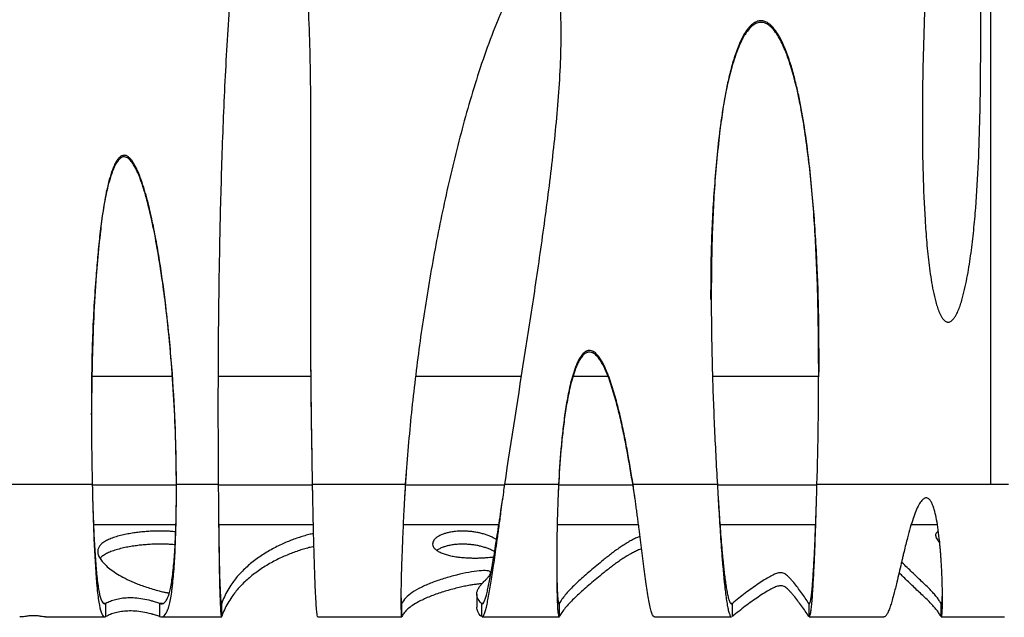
# Model space of a CAD drawing. Header units: millimetres. Extents: x 65 to 2129, y 75 to 1124.
# Tile 5 of 26: x 575 to 951, y 75 to 302. Entities that reach past the tile are written whole.
import ezdxf

# ---------------------------------------------------------------- set-up
doc = ezdxf.new("R2010")
doc.units = ezdxf.units.MM

msp = doc.modelspace()

# ---------------------------------------------------------------- linework, layer by layer
at = {"color": 7, "linetype": 'Continuous', "lineweight": 25}
for p, q in [((945.303, 513.073), (945.303, 125.289)), ((602.738, 166.537), (633.51, 166.537)), ((650.897, 166.537), (686.348, 166.537)), ((726.319, 166.537), (766.535, 166.537)), ((786.254, 166.537), (799.505, 166.537)), ((839.212, 166.537), (879.935, 166.537)), ((722.588, 129.439), (722.251, 124.681)), ((602.928, 125.289), (560.61, 125.289)), ((635.019, 125.018), (602.935, 125.018)), ((650.962, 125.289), (635.025, 125.289)), ((686.904, 125.018), (650.964, 125.018)), ((722.251, 125.289), (686.909, 125.289)), ((760.125, 125.018), (722.275, 125.018)), ((780.661, 125.289), (760.162, 125.289)), ((809, 125.018), (780.682, 125.018)), ((841.189, 125.289), (809.057, 125.289)), ((879.15, 125.018), (841.205, 125.018)), ((945.303, 125.289), (879.158, 125.289)), ((952.198, 125.289), (945.303, 125.289)), ((634.997, 118.845), (635.003, 119.842)), ((759.412, 119.814), (759.402, 119.744)), ((879.008, 119.941), (879.008, 119.927)), ((603.403, 110.065), (634.834, 110.065)), ((651.12, 110.065), (687.224, 110.065)), ((721.437, 110.065), (757.929, 110.065)), ((780.138, 110.065), (811.13, 110.065)), ((842.174, 110.065), (878.666, 110.065)), ((915.097, 110.065), (925.058, 110.065)), ((749.479, 83.504), (749.479, 78.519)), ((608.126, 79.943), (607.361, 79.943)), ((608.126, 74.958), (608.126, 79.943)), ((628.612, 79.943), (628.612, 74.958)), ((629.758, 79.943), (628.612, 79.943)), ((652.261, 74.958), (652.261, 79.943)), ((720.966, 74.958), (720.966, 79.943)), ((751.251, 79.943), (751.251, 74.958)), ((751.768, 79.943), (751.251, 79.943)), ((780.963, 79.943), (780.766, 79.943)), ((780.963, 74.958), (780.963, 79.943)), ((846.935, 79.943), (846.389, 79.943)), ((846.935, 74.958), (846.935, 79.943)), ((876.06, 79.943), (876.06, 74.958)), ((876.291, 79.943), (876.06, 79.943)), ((926.426, 79.943), (926.426, 74.958)), ((926.613, 79.943), (926.426, 79.943)), ((585.057, 74.818), (607.684, 74.818)), ((629.26, 74.818), (652.273, 74.818)), ((688.968, 74.818), (720.879, 74.818)), ((751.534, 74.818), (780.975, 74.818)), ((817.262, 74.818), (846.636, 74.818)), ((876.226, 74.818), (904.65, 74.818)), ((926.54, 74.818), (950.571, 74.818))]:
    msp.add_line(p, q, dxfattribs=at)
for points, knots in [([(942.351, 438.809), (942.569, 433.038), (942.651, 427.265), (942.666, 415.714), (942.599, 409.936), (942.412, 398.377), (942.292, 392.596), (942.063, 381.035), (941.953, 375.254), (941.774, 363.692), (941.704, 357.911), (941.609, 346.347), (941.584, 340.565), (941.553, 323.218), (941.595, 311.652), (941.582, 288.521), (941.526, 276.955), (941.141, 259.61), (940.962, 253.828), (940.45, 242.268), (940.118, 236.495), (939.443, 227.855), (939.189, 224.978), (938.603, 219.231), (938.271, 216.362), (937.5, 210.633), (937.061, 207.772), (936.278, 203.515), (935.996, 202.101), (935.372, 199.288), (935.031, 197.888), (934.45, 195.804), (934.244, 195.113), (933.8, 193.737), (933.562, 193.053), (933.037, 191.696), (932.75, 191.025), (932.263, 190.05), (932.09, 189.731), (931.717, 189.106), (931.514, 188.8), (931.067, 188.222), (930.825, 187.952), (930.269, 187.483), (929.947, 187.281), (929.405, 187.138), (929.221, 187.12), (928.944, 187.14), (928.851, 187.155), (928.671, 187.199), (928.583, 187.228), (928.326, 187.333), (928.164, 187.428), (927.866, 187.643), (927.726, 187.766), (927.334, 188.158), (927.11, 188.449), (926.699, 189.058), (926.514, 189.379), (926.004, 190.351), (925.72, 191.021), (925.206, 192.38), (924.977, 193.071), (924.555, 194.466), (924.363, 195.172), (923.826, 197.292), (923.521, 198.713), (922.973, 201.566), (922.731, 202.997), (922.29, 205.865), (922.092, 207.303), (921.547, 211.623), (921.248, 214.514), (920.736, 220.308), (920.524, 223.21), (919.981, 231.913), (919.744, 237.715), (919.428, 249.323), (919.35, 255.128), (919.313, 266.739), (919.354, 272.546), (919.619, 289.97), (919.983, 301.59), (920.742, 319.027), (921.031, 324.84), (921.677, 336.453), (922.033, 342.255), (923.201, 359.649), (924.109, 371.228), (925.696, 388.569), (926.263, 394.344), (927.49, 405.884), (928.149, 411.649), (929.594, 423.163), (930.378, 428.914), (931.719, 437.523), (932.194, 440.391), (932.975, 444.677), (933.246, 446.104), (933.822, 448.95), (934.126, 450.37), (934.784, 453.198), (935.139, 454.61), (935.744, 456.699), (935.958, 457.391), (936.431, 458.758), (936.687, 459.434), (937.152, 460.419), (937.32, 460.742), (937.623, 461.209), (937.733, 461.362), (937.98, 461.643), (938.118, 461.775), (938.362, 461.917), (938.45, 461.953), (938.634, 461.99), (938.731, 461.989), (938.915, 461.944), (939.001, 461.902), (939.156, 461.796), (939.225, 461.733), (939.417, 461.526), (939.519, 461.372), (939.703, 461.05), (939.784, 460.881), (940.004, 460.369), (940.122, 460.02), (940.333, 459.315), (940.425, 458.958), (940.677, 457.881), (940.814, 457.153), (941.175, 454.971), (941.353, 453.51), (941.655, 450.58), (941.778, 449.113), (941.989, 446.173), (942.077, 444.701), (942.192, 442.492), (942.227, 441.756), (942.276, 440.651), (942.3, 440.098), (942.326, 439.454), (942.337, 439.177), (942.344, 438.993), (942.347, 438.899), (942.351, 438.809)], [0, 0, 0, 0, 0.03125, 0.03125, 0.0625, 0.0625, 0.09375, 0.09375, 0.125, 0.125, 0.15625, 0.15625, 0.1875, 0.1875, 0.25, 0.25, 0.3125, 0.3125, 0.34375, 0.34375, 0.375, 0.375, 0.390625, 0.390625, 0.40625, 0.40625, 0.421875, 0.421875, 0.4296875, 0.4296875, 0.4375, 0.4375, 0.4414063, 0.4414063, 0.4453125, 0.4453125, 0.4492188, 0.4492188, 0.4511719, 0.4511719, 0.453125, 0.453125, 0.4550781, 0.4550781, 0.4570313, 0.4570313, 0.4580078, 0.4580078, 0.4584961, 0.4584961, 0.4589844, 0.4589844, 0.4599609, 0.4599609, 0.4609375, 0.4609375, 0.4628906, 0.4628906, 0.4648438, 0.4648438, 0.46875, 0.46875, 0.4726563, 0.4726563, 0.4765625, 0.4765625, 0.484375, 0.484375, 0.4921875, 0.4921875, 0.5, 0.5, 0.515625, 0.515625, 0.53125, 0.53125, 0.5625, 0.5625, 0.59375, 0.59375, 0.625, 0.625, 0.6875, 0.6875, 0.71875, 0.71875, 0.75, 0.75, 0.8125, 0.8125, 0.84375, 0.84375, 0.875, 0.875, 0.90625, 0.90625, 0.921875, 0.921875, 0.9296875, 0.9296875, 0.9375, 0.9375, 0.9453125, 0.9453125, 0.9492187, 0.9492187, 0.953125, 0.953125, 0.9550781, 0.9550781, 0.9560547, 0.9560547, 0.9570312, 0.9570312, 0.9575195, 0.9575195, 0.9580078, 0.9580078, 0.9584961, 0.9584961, 0.9589844, 0.9589844, 0.9599609, 0.9599609, 0.9609375, 0.9609375, 0.9628906, 0.9628906, 0.9648437, 0.9648437, 0.96875, 0.96875, 0.9765625, 0.9765625, 0.984375, 0.984375, 0.9921875, 0.9921875, 0.9960937, 0.9960937, 0.9980469, 0.9990234, 0.9995117, 0.9995117, 1, 1, 1, 1]), ([(686.909, 125.289), (686.696, 136.132), (686.53, 146.985), (686.297, 168.707), (686.229, 179.578), (686.174, 201.335), (686.189, 212.223), (686.248, 234.016), (686.294, 244.921), (686.29, 261.291), (686.275, 266.75), (686.189, 277.669), (686.117, 283.127), (685.871, 294.038), (685.697, 299.49), (685.183, 310.386), (684.842, 315.83), (683.909, 326.703), (683.316, 332.132), (682.16, 340.261), (681.73, 342.969), (680.772, 348.357), (680.244, 351.04), (679.08, 356.381), (678.449, 359.04), (677.385, 363.003), (677.01, 364.319), (676.2, 366.937), (675.765, 368.242), (675.044, 370.167), (674.792, 370.804), (674.255, 372.065), (673.971, 372.689), (673.351, 373.916), (673.018, 374.518), (672.459, 375.379), (672.263, 375.66), (671.841, 376.201), (671.614, 376.464), (671.122, 376.946), (670.859, 377.165), (670.421, 377.437), (670.266, 377.518), (669.943, 377.649), (669.776, 377.698), (669.432, 377.758), (669.256, 377.766), (668.912, 377.74), (668.739, 377.704), (668.241, 377.542), (667.936, 377.36), (667.392, 376.933), (667.146, 376.684), (666.696, 376.156), (666.494, 375.878), (665.926, 375.02), (665.601, 374.414), (665.303, 373.792)], [0, 0, 0, 0, 0.125, 0.125, 0.25, 0.25, 0.375, 0.375, 0.5, 0.5, 0.5625, 0.5625, 0.625, 0.625, 0.6875, 0.6875, 0.75, 0.75, 0.8125, 0.8125, 0.84375, 0.84375, 0.875, 0.875, 0.90625, 0.90625, 0.921875, 0.921875, 0.9375, 0.9375, 0.9453125, 0.9453125, 0.953125, 0.953125, 0.9609375, 0.9609375, 0.9648437, 0.9648437, 0.96875, 0.96875, 0.9726562, 0.9726562, 0.9746094, 0.9746094, 0.9765625, 0.9765625, 0.9785156, 0.9785156, 0.9804687, 0.9804687, 0.984375, 0.984375, 0.9882812, 0.9882812, 0.9921875, 0.9921875, 1, 1, 1, 1]), ([(665.303, 373.792), (665.019, 373.198), (664.763, 372.592), (664.288, 371.373), (664.069, 370.759), (663.45, 368.903), (663.088, 367.652), (662.421, 365.133), (662.117, 363.865), (661.55, 361.317), (661.286, 360.036), (660.541, 356.187), (660.105, 353.615), (659.307, 348.462), (658.946, 345.881), (657.942, 338.129), (657.376, 332.95), (656.368, 322.576), (655.927, 317.382), (655.132, 306.984), (654.778, 301.778), (654.137, 291.37), (653.85, 286.167), (653.067, 270.561), (652.65, 260.162), (651.963, 239.373), (651.694, 228.983), (651.273, 208.214), (651.12, 197.835), (650.813, 166.715), (650.804, 145.988), (650.962, 125.289)], [0, 0, 0, 0, 0.0078125, 0.0078125, 0.015625, 0.015625, 0.03125, 0.03125, 0.046875, 0.046875, 0.0625, 0.0625, 0.09375, 0.09375, 0.125, 0.125, 0.1875, 0.1875, 0.25, 0.25, 0.3125, 0.3125, 0.375, 0.375, 0.5, 0.5, 0.625, 0.625, 0.75, 0.75, 1, 1, 1, 1]), ([(760.162, 125.289), (762.701, 142.345), (765.431, 159.396), (769.44, 185.014), (770.762, 193.561), (773.318, 210.676), (774.551, 219.245), (776.852, 236.415), (777.921, 245.016), (779.311, 257.955), (779.739, 262.274), (780.497, 270.928), (780.828, 275.265), (781.35, 283.951), (781.541, 288.292), (781.663, 294.801), (781.676, 296.971), (781.626, 301.307), (781.564, 303.475), (781.328, 307.808), (781.157, 309.973), (780.759, 313.218), (780.603, 314.299), (780.22, 316.46), (779.993, 317.542), (779.573, 319.14), (779.419, 319.668), (779.074, 320.716), (778.883, 321.234), (778.452, 322.242), (778.213, 322.735), (777.655, 323.681), (777.334, 324.141), (776.77, 324.748), (776.566, 324.939), (776.127, 325.279), (775.895, 325.425), (775.399, 325.663), (775.131, 325.754), (774.59, 325.862), (774.316, 325.881), (773.76, 325.853), (773.485, 325.806), (772.953, 325.663), (772.691, 325.567), (771.932, 325.225), (771.466, 324.933), (770.58, 324.278), (770.16, 323.913), (769.369, 323.153), (768.994, 322.755), (767.914, 321.527), (767.251, 320.66), (765.99, 318.872), (765.392, 317.949), (764.254, 316.084), (763.712, 315.14), (762.144, 312.28), (761.175, 310.339), (759.331, 306.414), (758.457, 304.43), (755.94, 298.43), (754.399, 294.368), (751.491, 286.165), (750.132, 282.042), (747.556, 273.769), (746.339, 269.618), (744.02, 261.293), (742.917, 257.119), (739.759, 244.567), (737.849, 236.161), (734.351, 219.286), (732.765, 210.817), (729.886, 193.824), (728.594, 185.299), (726.868, 172.472), (726.328, 168.188), (725.319, 159.616), (724.851, 155.328), (723.553, 142.462), (722.83, 133.878), (722.251, 125.289)], [0, 0, 0, 0, 0.125, 0.125, 0.1875, 0.1875, 0.25, 0.25, 0.3125, 0.3125, 0.34375, 0.34375, 0.375, 0.375, 0.40625, 0.40625, 0.421875, 0.421875, 0.4375, 0.4375, 0.453125, 0.453125, 0.4609375, 0.4609375, 0.46875, 0.46875, 0.4726563, 0.4726563, 0.4765625, 0.4765625, 0.4804688, 0.4804688, 0.484375, 0.484375, 0.4863281, 0.4863281, 0.4882813, 0.4882813, 0.4902344, 0.4902344, 0.4921875, 0.4921875, 0.4941406, 0.4941406, 0.4960938, 0.4960938, 0.5, 0.5, 0.5039063, 0.5039063, 0.5078125, 0.5078125, 0.515625, 0.515625, 0.5234375, 0.5234375, 0.53125, 0.53125, 0.546875, 0.546875, 0.5625, 0.5625, 0.59375, 0.59375, 0.625, 0.625, 0.65625, 0.65625, 0.6875, 0.6875, 0.75, 0.75, 0.8125, 0.8125, 0.875, 0.875, 0.90625, 0.90625, 0.9375, 0.9375, 1, 1, 1, 1]), ([(879.953, 168.085), (879.947, 175.062), (879.935, 189.195), (879.252, 210.497), (877.877, 231.95), (875.981, 249.777), (873.966, 263.984), (871.974, 274.572), (869.676, 283.312), (867.329, 290.208), (865.395, 294.427), (863.462, 297.595), (861.851, 299.499), (860.122, 300.828), (858.391, 301.464), (856.575, 301.318), (854.654, 300.338), (852.576, 298.189), (850.604, 294.97), (848.436, 289.893), (846.3, 283.365), (844.45, 275.366), (843.103, 267.262), (841.454, 254.667), (839.801, 237.557), (838.726, 216.425), (838.652, 202.506), (838.617, 195.802)], [0, 0, 0, 0, 0.0842737, 0.1706943, 0.257019, 0.343289, 0.3865036, 0.4297253, 0.4728677, 0.4951113, 0.5173121, 0.528526, 0.5396879, 0.5470913, 0.554568, 0.5612991, 0.5683736, 0.58003, 0.5967499, 0.6135506, 0.6463502, 0.6792483, 0.7122448, 0.7451791, 0.8321246, 0.9191372, 1, 1, 1, 1]), ([(879.158, 125.289), (879.577, 140.399), (879.831, 155.522), (879.795, 178.222), (879.712, 185.791), (879.363, 200.932), (879.096, 208.504), (878.314, 223.651), (877.799, 231.225), (876.754, 242.585), (876.36, 246.371), (875.455, 253.943), (874.944, 257.728), (873.769, 265.263), (873.106, 269.015), (871.942, 274.61), (871.526, 276.469), (870.621, 280.174), (870.131, 282.019), (869.051, 285.688), (868.46, 287.513), (867.466, 290.201), (867.116, 291.09), (866.369, 292.847), (865.971, 293.716), (865.107, 295.426), (864.64, 296.27), (863.617, 297.886), (863.062, 298.662), (862.112, 299.738), (861.775, 300.083), (861.046, 300.723), (860.661, 301.013), (859.832, 301.504), (859.382, 301.707), (858.684, 301.897), (858.446, 301.943), (857.96, 301.992), (857.718, 301.995), (857.238, 301.959), (857, 301.92), (856.527, 301.803), (856.296, 301.725), (855.852, 301.538), (855.637, 301.43), (855.219, 301.187), (855.015, 301.051), (854.431, 300.621), (854.074, 300.3), (853.402, 299.611), (853.086, 299.242), (852.199, 298.099), (851.686, 297.294), (850.746, 295.637), (850.321, 294.783), (849.53, 293.043), (849.163, 292.155), (848.48, 290.367), (848.163, 289.468), (847.268, 286.758), (846.744, 284.935), (845.79, 281.267), (845.361, 279.422), (844.573, 275.717), (844.215, 273.857), (843.552, 270.123), (843.248, 268.251), (842.686, 264.495), (842.427, 262.611), (841.708, 256.957), (841.306, 253.187), (840.615, 245.649), (840.327, 241.881), (839.596, 230.577), (839.286, 223.043), (838.912, 207.98), (838.848, 200.452), (838.907, 185.401), (839.031, 177.879), (839.425, 162.841), (839.696, 155.326), (840.358, 140.302), (840.749, 132.791), (841.189, 125.289)], [0, 0, 0, 0, 0.125, 0.125, 0.1875, 0.1875, 0.25, 0.25, 0.3125, 0.3125, 0.34375, 0.34375, 0.375, 0.375, 0.40625, 0.40625, 0.421875, 0.421875, 0.4375, 0.4375, 0.453125, 0.453125, 0.4609375, 0.4609375, 0.46875, 0.46875, 0.4765625, 0.4765625, 0.484375, 0.484375, 0.4882812, 0.4882812, 0.4921875, 0.4921875, 0.4960937, 0.4960937, 0.4980469, 0.4980469, 0.5, 0.5, 0.5019531, 0.5019531, 0.5039062, 0.5039062, 0.5058594, 0.5058594, 0.5078125, 0.5078125, 0.5117187, 0.5117187, 0.515625, 0.515625, 0.5234375, 0.5234375, 0.53125, 0.53125, 0.5390625, 0.5390625, 0.546875, 0.546875, 0.5625, 0.5625, 0.578125, 0.578125, 0.59375, 0.59375, 0.609375, 0.609375, 0.625, 0.625, 0.65625, 0.65625, 0.6875, 0.6875, 0.75, 0.75, 0.8125, 0.8125, 0.875, 0.875, 0.9375, 0.9375, 1, 1, 1, 1]), ([(635.025, 124.681), (634.942, 131.805), (634.775, 146.06), (633.591, 167.458), (631.625, 188.818), (629.223, 206.54), (626.805, 220.632), (624.91, 229.361), (623.086, 236.273), (621.434, 241.373), (619.808, 245.319), (618.18, 247.997), (617.103, 249.259), (616.036, 249.942), (615.198, 250.16), (614.329, 250.016), (613.37, 249.441), (612.265, 248.141), (611.203, 246.168), (609.701, 242.124), (608.125, 236.232), (606.843, 228.48), (605.296, 215.62), (603.673, 197.646), (602.677, 174.649), (602.612, 159.363), (602.579, 151.771)], [0, 0, 0, 0, 0.0932884, 0.1866517, 0.2799903, 0.373245, 0.419762, 0.4662668, 0.4895394, 0.5128007, 0.5360793, 0.5448011, 0.5535709, 0.5573336, 0.5611334, 0.564536, 0.5685005, 0.5754201, 0.5864423, 0.5975194, 0.6315137, 0.6656388, 0.6997696, 0.8002274, 0.9007743, 1, 1, 1, 1]), ([(635.025, 125.289), (635.012, 130.663), (634.921, 136.034), (634.597, 146.77), (634.364, 152.136), (633.759, 162.862), (633.388, 168.222), (632.501, 178.937), (631.986, 184.292), (630.794, 194.995), (630.117, 200.342), (628.946, 208.356), (628.53, 211.027), (627.633, 216.358), (627.154, 219.017), (626.114, 224.321), (625.554, 226.966), (624.315, 232.232), (623.639, 234.855), (622.474, 238.74), (622.06, 240.028), (621.151, 242.58), (620.659, 243.843), (619.817, 245.689), (619.518, 246.297), (618.863, 247.486), (618.51, 248.066), (617.907, 248.887), (617.695, 249.151), (617.238, 249.648), (616.992, 249.882), (616.584, 250.191), (616.443, 250.286), (616.147, 250.454), (615.99, 250.527), (615.67, 250.639), (615.506, 250.679), (615.169, 250.719), (614.995, 250.718), (614.66, 250.674), (614.494, 250.63), (614.174, 250.508), (614.023, 250.431), (613.735, 250.253), (613.597, 250.15), (613.337, 249.931), (613.215, 249.814), (612.866, 249.447), (612.655, 249.181), (612.265, 248.625), (612.088, 248.338), (611.591, 247.462), (611.305, 246.857), (610.782, 245.623), (610.545, 244.994), (609.886, 243.084), (609.518, 241.798), (608.852, 239.211), (608.557, 237.911), (607.745, 233.996), (607.3, 231.368), (606.512, 226.094), (606.171, 223.446), (605.563, 218.141), (605.295, 215.487), (604.814, 210.18), (604.601, 207.526), (604.025, 199.564), (603.725, 194.255), (603.245, 183.639), (603.066, 178.331), (602.803, 167.717), (602.72, 162.411), (602.639, 151.801), (602.641, 146.497), (602.724, 135.891), (602.806, 130.588), (602.928, 125.289)], [0, 0, 0, 0, 0.0625, 0.0625, 0.125, 0.125, 0.1875, 0.1875, 0.25, 0.25, 0.3125, 0.3125, 0.34375, 0.34375, 0.375, 0.375, 0.40625, 0.40625, 0.4375, 0.4375, 0.453125, 0.453125, 0.46875, 0.46875, 0.4765625, 0.4765625, 0.484375, 0.484375, 0.4882813, 0.4882813, 0.4921875, 0.4921875, 0.4941406, 0.4941406, 0.4960938, 0.4960938, 0.4980469, 0.4980469, 0.5, 0.5, 0.5019531, 0.5019531, 0.5039063, 0.5039063, 0.5058594, 0.5058594, 0.5078125, 0.5078125, 0.5117188, 0.5117188, 0.515625, 0.515625, 0.5234375, 0.5234375, 0.53125, 0.53125, 0.546875, 0.546875, 0.5625, 0.5625, 0.59375, 0.59375, 0.625, 0.625, 0.65625, 0.65625, 0.6875, 0.6875, 0.75, 0.75, 0.8125, 0.8125, 0.875, 0.875, 0.9375, 0.9375, 1, 1, 1, 1]), ([(686.909, 124.681), (686.713, 136.59), (686.319, 160.414), (686.171, 184.439), (686.19, 196.55), (686.191, 196.691)], [0, 0, 0, 0, 0.4969238, 0.9941435, 1, 1, 1, 1]), ([(809.057, 125.289), (808.355, 129.789), (807.601, 134.282), (806.348, 141.002), (805.91, 143.238), (804.981, 147.703), (804.49, 149.93), (803.434, 154.372), (802.87, 156.586), (801.634, 160.979), (800.964, 163.161), (799.812, 166.391), (799.402, 167.461), (798.512, 169.566), (798.032, 170.601), (797.216, 172.108), (796.928, 172.602), (796.301, 173.567), (795.965, 174.035), (795.408, 174.69), (795.214, 174.9), (794.799, 175.3), (794.578, 175.49), (794.228, 175.744), (794.107, 175.824), (793.858, 175.971), (793.729, 176.039), (793.333, 176.215), (793.059, 176.299), (792.627, 176.355), (792.481, 176.361), (792.193, 176.35), (792.051, 176.331), (791.769, 176.272), (791.628, 176.229), (791.358, 176.125), (791.227, 176.064), (790.849, 175.856), (790.611, 175.684), (790.175, 175.308), (789.974, 175.103), (789.596, 174.671), (789.418, 174.443), (789.084, 173.974), (788.928, 173.735), (788.483, 173.004), (788.218, 172.501), (787.728, 171.476), (787.503, 170.954), (787.08, 169.896), (786.883, 169.359), (786.326, 167.742), (786, 166.656), (785.108, 163.379), (784.625, 161.174), (783.776, 156.742), (783.414, 154.515), (782.77, 150.045), (782.489, 147.803), (781.989, 143.308), (781.77, 141.058), (781.184, 134.305), (780.89, 129.799), (780.661, 125.289)], [0, 0, 0, 0, 0.125, 0.125, 0.1875, 0.1875, 0.25, 0.25, 0.3125, 0.3125, 0.375, 0.375, 0.40625, 0.40625, 0.4375, 0.4375, 0.453125, 0.453125, 0.46875, 0.46875, 0.4765625, 0.4765625, 0.484375, 0.484375, 0.4882813, 0.4882813, 0.4921875, 0.4921875, 0.5, 0.5, 0.5039063, 0.5039063, 0.5078125, 0.5078125, 0.5117188, 0.5117188, 0.515625, 0.515625, 0.5234375, 0.5234375, 0.53125, 0.53125, 0.5390625, 0.5390625, 0.546875, 0.546875, 0.5625, 0.5625, 0.578125, 0.578125, 0.59375, 0.59375, 0.625, 0.625, 0.6875, 0.6875, 0.75, 0.75, 0.8125, 0.8125, 0.875, 0.875, 1, 1, 1, 1]), ([(809.057, 124.681), (808.355, 129.182), (807.601, 133.674), (806.348, 140.394), (805.91, 142.631), (804.981, 147.095), (804.49, 149.322), (803.434, 153.765), (802.87, 155.978), (801.634, 160.371), (800.964, 162.553), (799.812, 165.782), (799.402, 166.853), (798.512, 168.958), (798.032, 169.993), (797.216, 171.5), (796.928, 171.994), (796.301, 172.959), (795.965, 173.427), (795.408, 174.081), (795.214, 174.292), (794.799, 174.692), (794.578, 174.882), (794.228, 175.136), (794.107, 175.216), (793.858, 175.363), (793.729, 175.43), (793.333, 175.607), (793.059, 175.69), (792.627, 175.747), (792.481, 175.753), (792.193, 175.741), (792.051, 175.723), (791.769, 175.663), (791.628, 175.621), (791.358, 175.517), (791.227, 175.456), (790.849, 175.248), (790.611, 175.076), (790.175, 174.7), (789.974, 174.495), (789.596, 174.063), (789.418, 173.835), (789.084, 173.366), (788.928, 173.127), (788.483, 172.396), (788.218, 171.893), (787.728, 170.868), (787.503, 170.346), (787.08, 169.288), (786.883, 168.751), (786.326, 167.134), (786, 166.047), (785.108, 162.771), (784.625, 160.566), (783.776, 156.134), (783.414, 153.907), (782.77, 149.437), (782.489, 147.195), (781.989, 142.7), (781.77, 140.45), (781.184, 133.698), (780.89, 129.191), (780.661, 124.681)], [0, 0, 0, 0, 0.125, 0.125, 0.1875, 0.1875, 0.25, 0.25, 0.3125, 0.3125, 0.375, 0.375, 0.40625, 0.40625, 0.4375, 0.4375, 0.453125, 0.453125, 0.46875, 0.46875, 0.4765625, 0.4765625, 0.484375, 0.484375, 0.4882813, 0.4882813, 0.4921875, 0.4921875, 0.5, 0.5, 0.5039063, 0.5039063, 0.5078125, 0.5078125, 0.5117188, 0.5117188, 0.515625, 0.515625, 0.5234375, 0.5234375, 0.53125, 0.53125, 0.5390625, 0.5390625, 0.546875, 0.546875, 0.5625, 0.5625, 0.578125, 0.578125, 0.59375, 0.59375, 0.625, 0.625, 0.6875, 0.6875, 0.75, 0.75, 0.8125, 0.8125, 0.875, 0.875, 1, 1, 1, 1]), ([(602.928, 125.289), (602.984, 122.987), (603.026, 121.258), (603.056, 120.054), (603.058, 119.985), (603.061, 119.886), (603.061, 119.853), (603.062, 119.813), (603.063, 119.797), (603.064, 119.77), (603.064, 119.756), (603.065, 119.716), (603.066, 119.689), (603.072, 119.446), (603.078, 119.23), (603.095, 118.584), (603.106, 118.154), (603.142, 116.866), (603.166, 116.011), (603.294, 111.759), (603.411, 108.434), (603.675, 102.096), (603.822, 99.084), (604.065, 94.893), (604.15, 93.551), (604.283, 91.628), (604.328, 91.003), (604.397, 90.088), (604.42, 89.787), (604.456, 89.342), (604.468, 89.194), (604.485, 88.975), (604.491, 88.902), (604.5, 88.793), (604.503, 88.756), (604.508, 88.702), (604.509, 88.684), (604.512, 88.648), (604.514, 88.633), (604.737, 85.942), (604.979, 83.664), (605.502, 79.912), (605.783, 78.438), (606.385, 76.25), (606.705, 75.535), (607.386, 74.775), (607.746, 74.728), (608.126, 74.958)], [0, 0, 0, 0, 0.0625, 0.0625, 0.0664062, 0.0664062, 0.0683594, 0.0683594, 0.0688477, 0.0688477, 0.0693359, 0.0693359, 0.0703125, 0.0703125, 0.078125, 0.078125, 0.09375, 0.09375, 0.125, 0.125, 0.25, 0.25, 0.375, 0.375, 0.4375, 0.4375, 0.46875, 0.46875, 0.484375, 0.484375, 0.4921875, 0.4921875, 0.4960938, 0.4960938, 0.4980469, 0.4980469, 0.4990234, 0.4990234, 0.5, 0.5, 0.625, 0.625, 0.75, 0.75, 0.875, 0.875, 1, 1, 1, 1]), ([(628.612, 74.958), (629.273, 74.684), (629.868, 74.821), (630.926, 75.792), (631.39, 76.627), (631.838, 77.878), (631.886, 78.021), (631.982, 78.316), (632.028, 78.464), (632.168, 78.945), (632.26, 79.286), (632.529, 80.378), (632.699, 81.194), (633.022, 83.006), (633.175, 84.003), (633.356, 85.361), (633.391, 85.639), (633.444, 86.063), (633.461, 86.206), (633.487, 86.423), (633.495, 86.495), (633.512, 86.641), (633.52, 86.706), (633.589, 87.307), (633.649, 87.858), (633.937, 90.699), (634.137, 93.245), (634.477, 98.807), (634.616, 101.823), (634.833, 108.209), (634.911, 111.577), (634.971, 115.909), (634.981, 116.781), (634.993, 118.096), (634.996, 118.536), (635.001, 119.196), (635.002, 119.417), (635.004, 119.693), (635.004, 119.748), (635.005, 119.831), (635.005, 119.843), (635.005, 119.878), (635.005, 119.896), (635.006, 119.985), (635.006, 120.058), (635.012, 121.334), (635.019, 123.059), (635.025, 125.289)], [0, 0, 0, 0, 0.125, 0.125, 0.25, 0.25, 0.265625, 0.265625, 0.28125, 0.28125, 0.3125, 0.3125, 0.375, 0.375, 0.4375, 0.4375, 0.453125, 0.453125, 0.4609375, 0.4609375, 0.4648438, 0.4648438, 0.46875, 0.46875, 0.5, 0.5, 0.625, 0.625, 0.75, 0.75, 0.875, 0.875, 0.90625, 0.90625, 0.921875, 0.921875, 0.9296875, 0.9296875, 0.9316406, 0.9316406, 0.9326172, 0.9326172, 0.9335938, 0.9335938, 0.9375, 0.9375, 1, 1, 1, 1]), ([(650.962, 125.289), (650.972, 124.178), (650.992, 121.903), (651.024, 118.37), (651.064, 114.163), (651.112, 109.445), (651.169, 104.456), (651.229, 99.865), (651.285, 96.135), (651.335, 93.162), (651.379, 90.828), (651.437, 88.087), (651.516, 84.936), (651.626, 81.537), (651.744, 78.811), (651.865, 76.785), (651.986, 75.484), (652.091, 74.815), (652.157, 74.895), (652.177, 74.92)], [0, 0, 0, 0, 0.04397, 0.0900472, 0.1389861, 0.210039, 0.2782967, 0.3437588, 0.406425, 0.4466588, 0.4856489, 0.5233953, 0.5917544, 0.6676432, 0.7510587, 0.8185863, 0.8903501, 0.9663492, 1, 1, 1, 1]), ([(688.968, 74.898), (688.945, 74.877), (688.86, 74.798), (688.717, 75.359), (688.542, 76.543), (688.375, 78.36), (688.215, 80.7), (688.061, 83.521), (687.916, 86.755), (687.777, 90.342), (687.646, 94.218), (687.521, 98.319), (687.405, 102.585), (687.295, 106.957), (687.192, 111.38), (687.107, 115.326), (687.036, 118.846), (686.974, 122.005), (686.931, 124.176), (686.909, 125.289)], [0, 0, 0, 0, 0.0266084, 0.0986812, 0.1696273, 0.2394468, 0.3081396, 0.3757058, 0.4421452, 0.507458, 0.5716441, 0.6347035, 0.6966362, 0.7574423, 0.8171218, 0.8756747, 0.9140925, 0.9559565, 1, 1, 1, 1]), ([(687.015, 119.932), (687.002, 120.526), (686.967, 122.113), (686.931, 123.692), (686.909, 124.681)], [0, 0, 0, 0, 0.37361822, 1, 1, 1, 1]), ([(722.251, 125.289), (722.185, 124.145), (722.056, 121.917), (721.865, 118.526), (721.656, 114.592), (721.435, 110.11), (721.217, 105.246), (721.031, 100.624), (720.892, 96.764), (720.79, 93.605), (720.717, 91.061), (720.649, 88.359), (720.596, 85.548), (720.565, 82.729), (720.562, 80.225), (720.587, 78.109), (720.639, 76.436), (720.721, 75.328), (720.801, 74.797), (720.862, 74.875), (720.879, 74.896)], [0, 0, 0, 0, 0.0453078, 0.0883138, 0.1335601, 0.2006813, 0.2669313, 0.332312, 0.3968257, 0.4393656, 0.4815215, 0.5232941, 0.5818416, 0.6423458, 0.704809, 0.7692331, 0.8356198, 0.9039708, 0.9742875, 1, 1, 1, 1]), ([(722.251, 124.681), (722.185, 123.665), (722.081, 122.081), (721.981, 120.488), (721.945, 119.918)], [0, 0, 0, 0, 0.64155647, 1, 1, 1, 1]), ([(751.534, 74.892), (751.584, 74.872), (751.773, 74.795), (752.12, 75.306), (752.572, 76.381), (753.037, 78.017), (753.512, 80.101), (753.999, 82.582), (754.491, 85.362), (754.993, 88.399), (755.513, 91.726), (756.068, 95.456), (756.667, 99.643), (757.309, 104.276), (757.996, 109.325), (758.64, 114.111), (759.233, 118.504), (759.716, 122.053), (760.029, 124.322), (760.162, 125.289)], [0, 0, 0, 0, 0.02443909, 0.09361824, 0.16111216, 0.22692199, 0.29104894, 0.35349437, 0.41425975, 0.47129513, 0.52859095, 0.58888446, 0.65217601, 0.71846586, 0.78775416, 0.86004097, 0.9099161, 0.96159667, 1, 1, 1, 1]), ([(780.661, 125.289), (780.619, 124.322), (780.546, 122.623), (780.445, 120.205), (780.363, 118.009), (780.262, 115.012), (780.155, 111.15), (780.058, 106.486), (779.992, 101.815), (779.964, 98.17), (779.956, 95.5), (779.955, 93.732), (779.96, 92.002), (779.969, 90.315), (779.988, 88.157), (780.024, 85.607), (780.091, 82.823), (780.179, 80.326), (780.291, 78.195), (780.425, 76.493), (780.582, 75.353), (780.72, 74.8), (780.81, 74.878), (780.835, 74.9)], [0, 0, 0, 0, 0.0383036, 0.0673368, 0.0952835, 0.1248591, 0.1856603, 0.2486891, 0.3139484, 0.3814409, 0.4090771, 0.4370715, 0.4654245, 0.4941362, 0.5232066, 0.5803888, 0.6399242, 0.7018135, 0.7660576, 0.8326572, 0.9016129, 0.972925, 1, 1, 1, 1]), ([(780.661, 124.681), (780.62, 123.822), (780.546, 122.311), (780.471, 120.737), (780.441, 120.028), (780.439, 119.973)], [0, 0, 0, 0, 0.5489463, 0.9650265, 1, 1, 1, 1]), ([(817.262, 74.92), (817.19, 74.895), (816.952, 74.814), (816.538, 75.518), (816.024, 76.94), (815.508, 79.047), (814.991, 81.691), (814.474, 84.795), (813.956, 88.266), (813.438, 92.017), (812.919, 95.968), (812.399, 100.043), (811.878, 104.173), (811.428, 107.739), (811.052, 110.679), (810.754, 112.985), (810.455, 115.256), (810.156, 117.486), (809.844, 119.758), (809.478, 122.358), (809.21, 124.221), (809.057, 125.289)], [0, 0, 0, 0, 0.0336882, 0.1117146, 0.1876173, 0.2613968, 0.3330533, 0.4025872, 0.4699989, 0.535289, 0.5984581, 0.6595068, 0.718436, 0.7752465, 0.8067664, 0.8375946, 0.8677314, 0.8971769, 0.9259315, 0.9575636, 1, 1, 1, 1]), ([(809.833, 119.82), (809.749, 120.356), (809.494, 121.981), (809.232, 123.598), (809.057, 124.681)], [0, 0, 0, 0, 0.3297608, 1, 1, 1, 1]), ([(841.189, 125.289), (841.285, 123.622), (841.472, 120.351), (841.758, 115.44), (842.055, 110.618), (842.366, 105.855), (842.692, 101.207), (842.975, 97.492), (843.209, 94.642), (843.388, 92.566), (843.571, 90.567), (843.8, 88.23), (844.08, 85.614), (844.421, 82.849), (844.785, 80.359), (845.171, 78.224), (845.579, 76.514), (846.01, 75.363), (846.365, 74.801), (846.577, 74.879), (846.636, 74.901)], [0, 0, 0, 0, 0.0658169, 0.1291644, 0.1929751, 0.2575368, 0.3228498, 0.3889144, 0.4222418, 0.4557575, 0.4894614, 0.5233536, 0.5799494, 0.6390634, 0.7006956, 0.7648458, 0.8315139, 0.9006998, 0.9724031, 1, 1, 1, 1]), ([(876.226, 74.914), (876.264, 74.89), (876.394, 74.81), (876.606, 75.472), (876.863, 76.826), (877.107, 78.85), (877.34, 81.407), (877.56, 84.431), (877.769, 87.835), (877.966, 91.54), (878.152, 95.468), (878.325, 99.549), (878.487, 103.715), (878.636, 107.907), (878.774, 112.072), (878.902, 116.197), (879.027, 120.605), (879.111, 123.625), (879.158, 125.289)], [0, 0, 0, 0, 0.0317946, 0.108314, 0.1829637, 0.2557437, 0.3266538, 0.3956939, 0.4628639, 0.5281637, 0.5915934, 0.6531527, 0.7128418, 0.7706606, 0.826609, 0.8806872, 0.9342577, 1, 1, 1, 1]), ([(926.54, 74.901), (926.563, 74.879), (926.645, 74.801), (926.756, 75.35), (926.87, 76.463), (926.94, 77.926), (926.978, 79.453), (926.995, 80.898), (926.996, 82.46), (926.981, 84.117), (926.95, 85.918), (926.885, 88.414), (926.763, 91.695), (926.589, 94.981), (926.429, 97.427), (926.314, 99.002), (926.189, 100.555), (926.022, 102.435), (925.741, 105.238), (925.3, 108.807), (924.672, 112.537), (924.004, 115.381), (923.317, 117.414), (922.673, 118.759), (922.118, 119.498), (921.738, 119.825), (921.496, 120.003), (921.098, 120.184), (920.555, 120.195), (920.063, 120.005), (919.685, 119.739), (919.388, 119.474), (918.767, 118.821), (917.849, 117.381), (916.777, 115.04), (915.714, 112.131), (914.66, 108.732), (913.756, 105.427), (912.975, 102.364), (912.419, 100.089), (911.966, 98.197), (911.616, 96.711), (911.097, 94.489), (910.409, 91.51), (909.67, 88.348), (909.024, 85.68), (908.497, 83.599), (907.951, 81.571), (907.385, 79.638), (906.769, 77.818), (906.144, 76.326), (905.511, 75.302), (905.01, 74.797), (904.727, 74.874), (904.65, 74.895)], [0, 0, 0, 0, 0.0142482, 0.0511119, 0.0863488, 0.1199599, 0.1414701, 0.1622581, 0.1823243, 0.2016693, 0.2202936, 0.2405627, 0.276725, 0.3102872, 0.3229908, 0.33528, 0.3471557, 0.3586185, 0.377662, 0.4090948, 0.435377, 0.4565956, 0.469288, 0.4793663, 0.4871158, 0.4879507, 0.4896275, 0.4932655, 0.4967052, 0.5004574, 0.5038712, 0.5061445, 0.5086084, 0.5223222, 0.540808, 0.5614734, 0.5862208, 0.6151033, 0.6344372, 0.6552778, 0.6676193, 0.6791789, 0.6910818, 0.7223328, 0.7557349, 0.7792071, 0.8036393, 0.8249617, 0.8537511, 0.8843199, 0.9166689, 0.9507988, 0.9867101, 1, 1, 1, 1]), ([(603.062, 119.834), (603.085, 119.056), (603.135, 117.364), (603.221, 114.775), (603.32, 112.086), (603.427, 109.45), (603.567, 106.313), (603.748, 102.747), (603.954, 99.299), (604.149, 96.472), (604.326, 94.192), (604.557, 91.555), (604.853, 88.733), (605.23, 85.959), (605.636, 83.718), (606.072, 82.001), (606.538, 80.785), (607.034, 80.056), (607.556, 79.742), (607.938, 79.876), (608.126, 79.943)], [0, 0, 0, 0, 0.0352849, 0.0766723, 0.1178053, 0.1586844, 0.19931, 0.2664353, 0.3328604, 0.376768, 0.4203657, 0.4636543, 0.5374375, 0.6092841, 0.6791989, 0.7471872, 0.8132548, 0.877408, 0.9396539, 1, 1, 1, 1]), ([(628.612, 79.943), (628.931, 79.873), (629.561, 79.734), (630.401, 80.171), (631.148, 81.037), (631.8, 82.34), (632.367, 84.065), (632.876, 86.243), (633.326, 88.859), (633.712, 91.83), (634.04, 95.091), (634.317, 98.646), (634.548, 102.512), (634.734, 106.654), (634.873, 111.029), (634.958, 115.06), (634.985, 117.622), (634.996, 118.648)], [0, 0, 0, 0, 0.0716917, 0.1413789, 0.2090807, 0.274818, 0.3400205, 0.4074226, 0.4766639, 0.5440815, 0.6096325, 0.6761956, 0.7437796, 0.812393, 0.8820438, 0.9527397, 1, 1, 1, 1]), ([(651.03, 117.995), (651.039, 117.094), (651.066, 114.591), (651.112, 110.598), (651.169, 106.163), (651.229, 102.082), (651.285, 98.767), (651.335, 96.123), (651.379, 94.049), (651.437, 91.613), (651.516, 88.811), (651.626, 85.79), (651.744, 83.368), (651.865, 81.567), (651.986, 80.41), (652.091, 79.815), (652.157, 79.886), (652.177, 79.908)], [0, 0, 0, 0, 0.04441353, 0.12326864, 0.19902174, 0.27167249, 0.34122057, 0.38587289, 0.42914508, 0.47103712, 0.54690455, 0.63112934, 0.72370833, 0.79865455, 0.87830271, 0.96265185, 1, 1, 1, 1]), ([(751.534, 79.884), (751.584, 79.866), (751.773, 79.798), (752.12, 80.252), (752.572, 81.207), (753.037, 82.662), (753.512, 84.514), (753.999, 86.719), (754.491, 89.19), (754.993, 91.89), (755.513, 94.848), (756.068, 98.163), (756.667, 101.885), (757.309, 106.003), (757.996, 110.491), (758.64, 114.745), (759.117, 117.889), (759.35, 119.41), (759.412, 119.81)], [0, 0, 0, 0, 0.0263228, 0.1008405, 0.1735498, 0.2444524, 0.31355, 0.3808444, 0.4463377, 0.50782, 0.5695911, 0.6346014, 0.7028517, 0.7743422, 0.8490735, 0.9270456, 0.9808469, 1, 1, 1, 1]), ([(841.504, 119.823), (841.588, 118.528), (841.767, 115.792), (842.055, 111.64), (842.366, 107.407), (842.692, 103.275), (842.975, 99.973), (843.209, 97.439), (843.388, 95.594), (843.571, 93.817), (843.8, 91.739), (844.08, 89.415), (844.421, 86.957), (844.785, 84.743), (845.171, 82.846), (845.579, 81.326), (846.01, 80.302), (846.365, 79.803), (846.577, 79.873), (846.636, 79.892)], [0, 0, 0, 0, 0.0617148, 0.1304521, 0.200001, 0.2703619, 0.3415352, 0.3774408, 0.4135499, 0.4498626, 0.4863788, 0.5473582, 0.6110532, 0.6774637, 0.7465897, 0.8184311, 0.8929877, 0.9702593, 1, 1, 1, 1]), ([(876.226, 79.903), (876.264, 79.882), (876.394, 79.811), (876.606, 80.399), (876.863, 81.603), (877.107, 83.402), (877.34, 85.675), (877.56, 88.363), (877.769, 91.388), (877.966, 94.682), (878.152, 98.174), (878.325, 101.801), (878.487, 105.505), (878.636, 109.231), (878.774, 112.933), (878.899, 116.498), (878.973, 118.825), (879.008, 119.931)], [0, 0, 0, 0, 0.0342022, 0.116515, 0.1968157, 0.2751042, 0.3513803, 0.4256441, 0.4978954, 0.5681341, 0.6363603, 0.7025739, 0.7667748, 0.8289633, 0.8891392, 0.9473026, 1, 1, 1, 1]), ([(634.743, 107.237), (634.414, 107.278), (633.749, 107.362), (632.468, 107.462), (631.047, 107.535), (629.302, 107.575), (627.156, 107.555), (624.903, 107.455), (622.758, 107.295), (620.689, 107.082), (618.531, 106.795), (616.362, 106.429), (614.085, 105.948), (611.905, 105.363), (609.914, 104.673), (608.2, 103.893), (606.819, 103.026), (605.808, 102.077), (605.187, 101.071), (604.94, 100.014), (605.053, 98.805), (605.612, 97.443), (606.678, 95.926), (608.176, 94.363), (610.099, 92.763), (612.463, 91.151), (615.314, 89.541), (618.754, 87.952), (622.799, 86.394), (626.236, 85.38), (627.931, 84.879)], [0, 0, 0, 0, 0.0060761, 0.0122967, 0.0176917, 0.022607, 0.029935, 0.0383015, 0.0477019, 0.0588558, 0.0718256, 0.0894086, 0.1093766, 0.1360609, 0.1656715, 0.1979559, 0.2352439, 0.2750635, 0.3171765, 0.3613706, 0.4074545, 0.4685614, 0.5320925, 0.5976817, 0.6649146, 0.733295, 0.8009886, 0.8685288, 0.9351426, 1, 1, 1, 1]), ([(687.305, 106.628), (686.7, 106.489), (685.285, 106.165), (683.359, 105.615), (681.278, 104.953), (679.186, 104.199), (677.08, 103.354), (674.903, 102.388), (672.684, 101.298), (670.452, 100.082), (668.286, 98.775), (666.201, 97.38), (664.211, 95.903), (662.331, 94.35), (660.57, 92.723), (658.938, 91.03), (657.443, 89.276), (655.943, 87.27), (654.517, 85.011), (653.216, 82.498), (652.581, 80.8), (652.261, 79.943)], [0, 0, 0, 0, 0.0163135, 0.0382357, 0.063627, 0.0923942, 0.1244334, 0.1596325, 0.2018609, 0.2476085, 0.2967086, 0.3489903, 0.4042791, 0.4623962, 0.5231582, 0.5863752, 0.6518491, 0.7193717, 0.8105211, 0.9042636, 1, 1, 1, 1]), ([(757.034, 104.253), (756.702, 104.459), (756.053, 104.862), (754.862, 105.438), (753.565, 105.962), (752.177, 106.417), (750.726, 106.797), (749.251, 107.097), (747.779, 107.316), (746.48, 107.446), (745.406, 107.507), (744.655, 107.531), (743.899, 107.535), (742.961, 107.516), (741.883, 107.454), (740.884, 107.352), (739.989, 107.226), (738.918, 107.034), (737.742, 106.748), (736.439, 106.323), (735.243, 105.791), (734.213, 105.155), (733.427, 104.457), (732.901, 103.716), (732.637, 102.915), (732.687, 102.075), (733.103, 101.218), (733.888, 100.399), (735.039, 99.641), (736.476, 98.994), (738.124, 98.464), (739.866, 98.05), (741.682, 97.739), (743.485, 97.521), (745.151, 97.381), (746.909, 97.291), (748.687, 97.259), (750.374, 97.278), (751.934, 97.338), (753.705, 97.458), (755.113, 97.6), (755.792, 97.716), (755.995, 97.75)], [0, 0, 0, 0, 0.0410654, 0.0802243, 0.1155054, 0.1464169, 0.1726311, 0.1939898, 0.2097804, 0.221564, 0.2262098, 0.2302627, 0.2340147, 0.2378146, 0.2450886, 0.2543162, 0.2631932, 0.2735587, 0.2957235, 0.3223382, 0.3599403, 0.4025147, 0.4490175, 0.49834, 0.5493405, 0.6072927, 0.6643126, 0.7188719, 0.7695656, 0.8151655, 0.8485558, 0.8773152, 0.9012504, 0.9160982, 0.9285108, 0.9389471, 0.9481923, 0.9562779, 0.9649941, 0.974871, 0.9924625, 1, 1, 1, 1]), ([(811.706, 105.53), (811.261, 105.348), (810.182, 104.909), (808.738, 104.184), (807.145, 103.304), (805.561, 102.324), (803.961, 101.25), (802.382, 100.119), (800.814, 98.939), (799.249, 97.72), (797.377, 96.224), (795.215, 94.453), (792.786, 92.413), (790.494, 90.434), (788.377, 88.535), (786.466, 86.73), (784.722, 84.959), (783.198, 83.234), (781.904, 81.568), (781.272, 80.477), (780.963, 79.943)], [0, 0, 0, 0, 0.0215656, 0.0522049, 0.0856431, 0.1252486, 0.167438, 0.2118285, 0.2580636, 0.3058125, 0.3547695, 0.4334692, 0.5134625, 0.5938573, 0.6653169, 0.7359182, 0.8051588, 0.8725591, 0.9376561, 1, 1, 1, 1]), ([(925.455, 107.312), (925.416, 107.301), (925.005, 107.181), (924.751, 106.911), (924.386, 106.47), (924.339, 105.924), (924.472, 105.286), (924.807, 104.578), (925.315, 103.813), (925.712, 103.286), (925.957, 103.015), (925.958, 103.014)], [0, 0, 0, 0, 0.0081542, 0.0865722, 0.1872321, 0.3167004, 0.466013, 0.6318837, 0.8108568, 0.9993587, 1, 1, 1, 1]), ([(634.524, 102.278), (634.263, 102.311), (633.663, 102.385), (632.466, 102.478), (631.047, 102.55), (629.302, 102.59), (627.156, 102.57), (624.903, 102.47), (622.758, 102.311), (620.689, 102.098), (618.531, 101.811), (616.362, 101.445), (614.085, 100.964), (611.905, 100.379), (609.913, 99.689), (608.204, 98.908), (606.808, 98.046), (606.214, 97.436), (605.91, 97.123)], [0, 0, 0, 0, 0.01755222, 0.04031684, 0.06005984, 0.07804769, 0.10486478, 0.13548229, 0.16988354, 0.21070145, 0.25816507, 0.32251062, 0.39558424, 0.49323641, 0.60159732, 0.71974327, 0.85620022, 1, 1, 1, 1]), ([(687.431, 101.673), (686.783, 101.525), (685.323, 101.191), (683.358, 100.631), (681.279, 99.969), (679.186, 99.214), (677.08, 98.37), (674.903, 97.404), (672.684, 96.314), (670.452, 95.098), (668.286, 93.79), (666.201, 92.396), (664.211, 90.919), (662.331, 89.365), (660.57, 87.739), (658.938, 86.046), (657.443, 84.291), (655.943, 82.286), (654.517, 80.026), (653.216, 77.513), (652.581, 75.816), (652.261, 74.958)], [0, 0, 0, 0, 0.0174642, 0.0393608, 0.0647223, 0.093456, 0.1254576, 0.1606155, 0.2027945, 0.2484887, 0.2975313, 0.3497518, 0.4049759, 0.4630251, 0.523716, 0.586859, 0.6522563, 0.7196999, 0.8107427, 0.9043755, 1, 1, 1, 1]), ([(756.311, 99.696), (756.207, 99.76), (755.778, 100.019), (754.856, 100.454), (753.566, 100.977), (752.177, 101.432), (750.726, 101.813), (749.251, 102.112), (747.779, 102.331), (746.48, 102.461), (745.406, 102.522), (744.655, 102.546), (743.899, 102.551), (742.961, 102.532), (741.883, 102.47), (740.884, 102.367), (739.989, 102.241), (738.918, 102.049), (737.743, 101.764), (736.435, 101.339), (735.264, 100.806), (734.538, 100.403), (734.291, 100.186), (734.289, 100.185)], [0, 0, 0, 0, 0.033694, 0.1382801, 0.2325094, 0.3150682, 0.3850815, 0.4421266, 0.4843002, 0.515772, 0.5281802, 0.5390047, 0.5490255, 0.5591744, 0.5786019, 0.6032471, 0.626956, 0.6546401, 0.7138383, 0.784921, 0.8853494, 0.9990577, 1, 1, 1, 1]), ([(812.307, 100.781), (812.226, 100.753), (811.492, 100.494), (810.324, 99.974), (808.725, 99.199), (807.15, 98.319), (805.56, 97.34), (803.961, 96.266), (802.382, 95.134), (800.814, 93.955), (799.249, 92.736), (797.377, 91.24), (795.215, 89.468), (792.786, 87.428), (790.494, 85.45), (788.377, 83.55), (786.466, 81.746), (784.722, 79.975), (783.198, 78.25), (781.904, 76.583), (781.272, 75.492), (780.963, 74.958)], [0, 0, 0, 0, 0.0033836, 0.0306341, 0.0609895, 0.0941178, 0.1333561, 0.1751545, 0.2191336, 0.2649402, 0.3122466, 0.3607498, 0.4387201, 0.5179719, 0.5976216, 0.6684189, 0.7383658, 0.8069646, 0.8737402, 0.938234, 1, 1, 1, 1]), ([(779.958, 95.846), (779.96, 95.218), (779.966, 93.942), (779.986, 91.789), (780.024, 89.408), (780.091, 86.934), (780.179, 84.714), (780.291, 82.819), (780.425, 81.307), (780.582, 80.294), (780.72, 79.802), (780.81, 79.872), (780.835, 79.891)], [0, 0, 0, 0, 0.0641987, 0.1303654, 0.2346543, 0.3432364, 0.4561138, 0.5732887, 0.6947625, 0.8205369, 0.9506129, 1, 1, 1, 1]), ([(926.426, 79.943), (926.209, 80.339), (925.758, 81.164), (924.794, 82.445), (923.621, 83.815), (922.238, 85.273), (920.693, 86.805), (919.02, 88.41), (917.252, 90.082), (915.413, 91.828), (913.535, 93.638), (912.19, 94.953), (911.48, 95.663), (911.392, 95.751)], [0, 0, 0, 0, 0.0751027, 0.156124, 0.2428358, 0.3350696, 0.4326994, 0.5337247, 0.6396872, 0.7503168, 0.8651299, 0.9833036, 1, 1, 1, 1]), ([(751.251, 79.943), (750.548, 80.672), (750.042, 81.394), (749.472, 82.825), (749.408, 83.536), (749.631, 84.599), (749.757, 84.953), (750.105, 85.663), (750.326, 86.019), (750.844, 86.733), (751.141, 87.092), (751.786, 87.817), (752.135, 88.182), (752.668, 88.737), (752.848, 88.924), (753.072, 89.158), (753.117, 89.205), (753.206, 89.3), (753.25, 89.347), (753.383, 89.488), (753.468, 89.58), (753.875, 90.026), (754.144, 90.344), (754.543, 90.908), (754.674, 91.154), (754.789, 91.579), (754.773, 91.758), (754.504, 92.202), (754.028, 92.376), (752.565, 92.516), (751.579, 92.484), (749.237, 92.25), (747.883, 92.048), (744.964, 91.509), (743.399, 91.171), (740.209, 90.385), (738.584, 89.938), (735.402, 88.958), (733.846, 88.425), (730.907, 87.293), (729.524, 86.694), (727.009, 85.446), (725.877, 84.796), (723.917, 83.46), (723.09, 82.774), (721.771, 81.375), (721.28, 80.663), (720.966, 79.943)], [0, 0, 0, 0, 0.0625, 0.0625, 0.125, 0.125, 0.15625, 0.15625, 0.1875, 0.1875, 0.21875, 0.21875, 0.25, 0.25, 0.265625, 0.265625, 0.2695313, 0.2695313, 0.2734375, 0.2734375, 0.28125, 0.28125, 0.3125, 0.3125, 0.34375, 0.34375, 0.375, 0.375, 0.4375, 0.4375, 0.5, 0.5, 0.5625, 0.5625, 0.625, 0.625, 0.6875, 0.6875, 0.75, 0.75, 0.8125, 0.8125, 0.875, 0.875, 0.9375, 0.9375, 1, 1, 1, 1]), ([(876.06, 79.943), (875.625, 80.618), (875.17, 81.295), (874.237, 82.647), (873.759, 83.322), (872.793, 84.661), (872.304, 85.325), (871.313, 86.634), (870.812, 87.279), (870.039, 88.224), (869.777, 88.535), (869.375, 88.996), (869.24, 89.148), (869.068, 89.337), (869.034, 89.375), (868.965, 89.45), (868.93, 89.488), (868.826, 89.6), (868.759, 89.672), (868.159, 90.301), (867.695, 90.722), (866.806, 91.329), (866.379, 91.515), (865.497, 91.688), (865.041, 91.676), (864.06, 91.488), (863.536, 91.312), (862.402, 90.825), (861.793, 90.514), (860.49, 89.785), (859.796, 89.366), (858.336, 88.443), (857.57, 87.939), (855.987, 86.866), (855.17, 86.298), (853.511, 85.113), (852.67, 84.497), (850.99, 83.234), (850.152, 82.587), (848.511, 81.275), (847.707, 80.61), (846.935, 79.943)], [0, 0, 0, 0, 0.0625, 0.0625, 0.125, 0.125, 0.1875, 0.1875, 0.25, 0.25, 0.28125, 0.28125, 0.296875, 0.296875, 0.3007813, 0.3007813, 0.3046875, 0.3046875, 0.3125, 0.3125, 0.375, 0.375, 0.4375, 0.4375, 0.5, 0.5, 0.5625, 0.5625, 0.625, 0.625, 0.6875, 0.6875, 0.75, 0.75, 0.8125, 0.8125, 0.875, 0.875, 0.9375, 0.9375, 1, 1, 1, 1]), ([(926.426, 74.958), (926.209, 75.355), (925.758, 76.179), (924.794, 77.46), (923.621, 78.831), (922.238, 80.288), (920.693, 81.821), (919.02, 83.425), (917.252, 85.098), (915.413, 86.843), (913.534, 88.653), (911.874, 90.282), (910.853, 91.305), (910.453, 91.706)], [0, 0, 0, 0, 0.0708897, 0.1473661, 0.2292137, 0.3162735, 0.4084267, 0.5037849, 0.6038034, 0.7082271, 0.8165996, 0.9281443, 1, 1, 1, 1]), ([(751.476, 87.467), (751.389, 87.462), (750.744, 87.426), (749.719, 87.31), (748.273, 87.117), (746.603, 86.835), (744.71, 86.465), (742.556, 85.985), (740.266, 85.412), (737.892, 84.747), (735.544, 84.016), (733.266, 83.225), (731.096, 82.381), (729.069, 81.492), (726.967, 80.44), (724.929, 79.222), (723.126, 77.837), (721.741, 76.411), (721.226, 75.446), (720.966, 74.958)], [0, 0, 0, 0, 0.0019629, 0.0145116, 0.0321467, 0.0546747, 0.0870647, 0.1252281, 0.1735414, 0.2275137, 0.2864748, 0.3498139, 0.4169792, 0.4874742, 0.5608539, 0.6657331, 0.7744016, 0.8860604, 1, 1, 1, 1]), ([(876.06, 74.958), (875.625, 75.633), (875.17, 76.311), (874.237, 77.663), (873.759, 78.337), (872.793, 79.676), (872.304, 80.34), (871.313, 81.649), (870.812, 82.294), (870.039, 83.239), (869.777, 83.551), (869.375, 84.011), (869.24, 84.164), (869.068, 84.353), (869.034, 84.39), (868.965, 84.466), (868.93, 84.504), (868.826, 84.615), (868.759, 84.687), (868.159, 85.317), (867.695, 85.738), (866.806, 86.345), (866.379, 86.53), (865.497, 86.704), (865.041, 86.692), (864.06, 86.504), (863.536, 86.327), (862.402, 85.841), (861.793, 85.53), (860.49, 84.8), (859.796, 84.382), (858.336, 83.459), (857.57, 82.955), (855.987, 81.882), (855.17, 81.313), (853.511, 80.129), (852.67, 79.513), (850.99, 78.25), (850.152, 77.603), (848.511, 76.291), (847.707, 75.626), (846.935, 74.958)], [0, 0, 0, 0, 0.0625, 0.0625, 0.125, 0.125, 0.1875, 0.1875, 0.25, 0.25, 0.28125, 0.28125, 0.296875, 0.296875, 0.3007812, 0.3007812, 0.3046875, 0.3046875, 0.3125, 0.3125, 0.375, 0.375, 0.4375, 0.4375, 0.5, 0.5, 0.5625, 0.5625, 0.625, 0.625, 0.6875, 0.6875, 0.75, 0.75, 0.8125, 0.8125, 0.875, 0.875, 0.9375, 0.9375, 1, 1, 1, 1]), ([(627.931, 84.879), (628.237, 84.795), (628.79, 84.643), (629.582, 84.439), (630.229, 84.287), (630.754, 84.181), (631.156, 84.115), (631.46, 84.079), (631.666, 84.065), (631.786, 84.06), (631.922, 84.059), (632.057, 84.064), (632.17, 84.075), (632.289, 84.09), (632.327, 84.104), (632.349, 84.112)], [0, 0, 0, 0, 0.27458703, 0.49643431, 0.66846673, 0.77667552, 0.85385056, 0.89828637, 0.91057184, 0.92057833, 0.93151011, 0.94273349, 0.95659666, 0.97432666, 1, 1, 1, 1]), ([(720.58, 83.707), (720.583, 83.407), (720.593, 82.442), (720.64, 81.273), (720.72, 80.267), (720.801, 79.8), (720.862, 79.869), (720.879, 79.887)], [0, 0, 0, 0, 0.114794, 0.3694427, 0.6316305, 0.9013645, 1, 1, 1, 1]), ([(926.54, 79.892), (926.563, 79.872), (926.645, 79.803), (926.756, 80.293), (926.871, 81.275), (926.938, 82.596), (926.971, 83.599), (926.977, 84.11), (926.978, 84.175)], [0, 0, 0, 0, 0.098527, 0.3534313, 0.5970783, 0.8294764, 0.9782022, 1, 1, 1, 1]), ([(628.612, 79.943), (628.139, 80.118), (627.635, 80.29), (626.83, 80.543), (626.554, 80.626), (626.127, 80.749), (625.984, 80.79), (625.7, 80.868), (625.559, 80.907), (624.294, 81.242), (623.215, 81.475), (621.144, 81.825), (620.153, 81.943), (618.255, 82.075), (617.35, 82.09), (615.623, 82.03), (614.802, 81.956), (613.244, 81.73), (612.507, 81.579), (611.115, 81.211), (610.461, 80.994), (609.233, 80.507), (608.659, 80.236), (608.126, 79.943)], [0, 0, 0, 0, 0.0625, 0.0625, 0.09375, 0.09375, 0.109375, 0.109375, 0.125, 0.125, 0.25, 0.25, 0.375, 0.375, 0.5, 0.5, 0.625, 0.625, 0.75, 0.75, 0.875, 0.875, 1, 1, 1, 1]), ([(585.057, 74.825), (584.819, 74.835), (584.372, 74.853), (583.568, 75.002), (582.751, 75.144), (581.996, 75.246), (581.284, 75.297), (580.72, 75.306), (580.181, 75.297), (579.508, 75.256), (578.383, 75.135), (576.998, 74.941), (575.906, 74.786), (575.366, 74.836), (575.276, 74.844)], [0, 0, 0, 0, 0.1456943, 0.2735114, 0.3490125, 0.409571, 0.4597599, 0.4834148, 0.5075372, 0.5534225, 0.6084865, 0.7554688, 0.9592924, 1, 1, 1, 1]), ([(628.612, 74.958), (628.139, 75.134), (627.635, 75.306), (626.83, 75.558), (626.554, 75.641), (626.127, 75.765), (625.984, 75.805), (625.7, 75.884), (625.559, 75.922), (624.294, 76.258), (623.215, 76.491), (621.144, 76.841), (620.153, 76.958), (618.255, 77.09), (617.35, 77.105), (615.623, 77.046), (614.802, 76.972), (613.244, 76.746), (612.507, 76.595), (611.115, 76.227), (610.461, 76.01), (609.233, 75.522), (608.659, 75.251), (608.126, 74.958)], [0, 0, 0, 0, 0.0625, 0.0625, 0.09375, 0.09375, 0.109375, 0.109375, 0.125, 0.125, 0.25, 0.25, 0.375, 0.375, 0.5, 0.5, 0.625, 0.625, 0.75, 0.75, 0.875, 0.875, 1, 1, 1, 1]), ([(751.251, 74.958), (750.706, 75.589), (749.682, 76.775), (749.576, 77.963), (749.527, 78.519)], [0, 0, 0, 0, 0.5322237, 1, 1, 1, 1])]:
    msp.add_open_spline(points, degree=3, knots=knots, dxfattribs=at)

doc.saveas('drawing.dxf')
